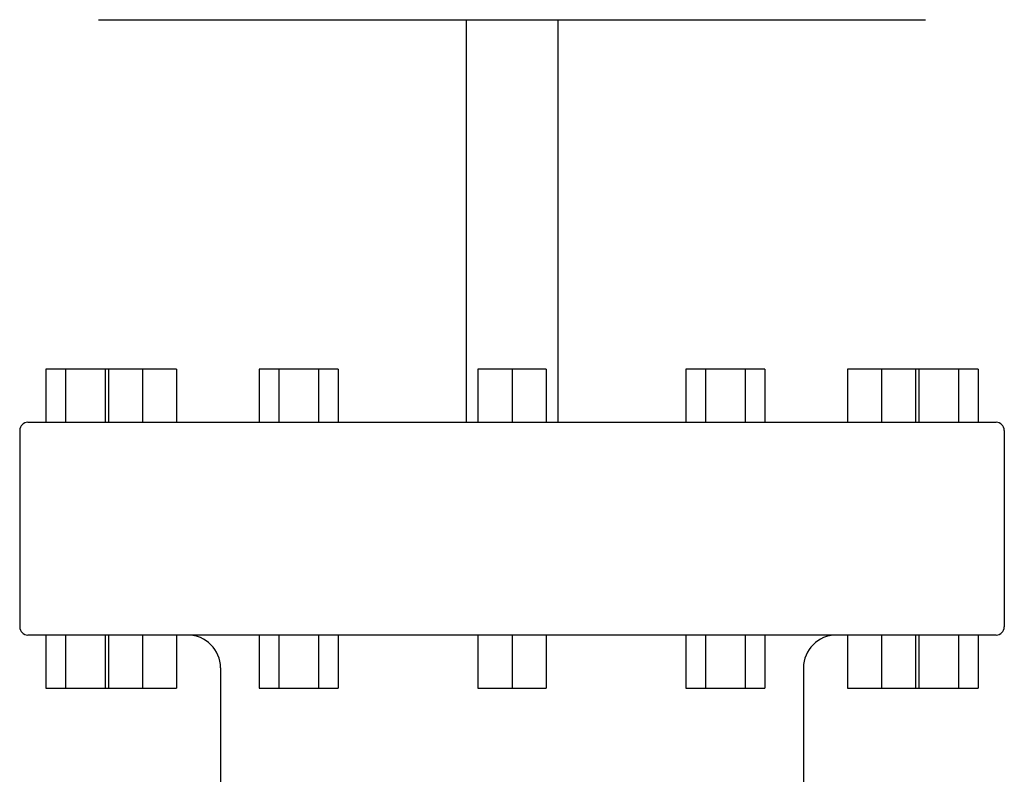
# Model space of a CAD drawing. Header units: inches. Extents: x 24 to 1128, y -94 to 748.
# Tile 75 of 256: x 247 to 262, y 317 to 328. Entities that reach past the tile are written whole.
import ezdxf

# ---------------------------------------------------------------- set-up
doc = ezdxf.new("R2010")
doc.units = ezdxf.units.IN
doc.header["$LTSCALE"] = 32
doc.header["$MEASUREMENT"] = 0
doc.layers.add('Visible (ANSI)', color=7, linetype='Continuous', lineweight=30)

msp = doc.modelspace()

# ---------------------------------------------------------------- linework, layer by layer
at = {"layer": 'Visible (ANSI)'}
for p, q in [((248.68302, 328.48862), (261.28302, 328.48862)), ((254.28302, 328.48862), (254.28302, 322.35862)), ((255.68302, 328.48862), (255.68302, 322.35862)), ((247.88302, 323.16862), (247.88302, 322.35862)), ((248.18302, 323.16862), (247.88302, 323.16862)), ((248.18302, 323.16862), (248.18302, 322.35862)), ((248.78302, 323.16862), (248.18302, 323.16862)), ((248.78302, 323.16862), (248.78302, 322.35862)), ((248.83424, 323.16862), (248.78302, 323.16862)), ((248.83424, 323.16862), (248.83424, 322.35862)), ((249.35385, 323.16862), (248.83424, 323.16862)), ((249.35385, 323.16862), (249.35385, 322.35862)), ((249.87347, 323.16862), (249.35385, 323.16862)), ((249.87347, 323.16862), (249.87347, 322.35862)), ((251.13302, 323.16862), (251.13302, 322.35862)), ((251.43302, 323.16862), (251.13302, 323.16862)), ((251.43302, 323.16862), (251.43302, 322.35862)), ((252.03302, 323.16862), (251.43302, 323.16862)), ((252.03302, 323.16862), (252.03302, 322.35862)), ((252.33302, 323.16862), (252.03302, 323.16862)), ((252.33302, 323.16862), (252.33302, 322.35862)), ((254.4634, 323.16862), (254.4634, 322.35862)), ((254.98302, 323.16862), (254.4634, 323.16862)), ((254.98302, 323.16862), (254.98302, 322.35862)), ((255.50263, 323.16862), (254.98302, 323.16862)), ((255.50263, 323.16862), (255.50263, 322.35862)), ((257.63302, 323.16862), (257.63302, 322.35862)), ((257.93302, 323.16862), (257.63302, 323.16862)), ((257.93302, 323.16862), (257.93302, 322.35862)), ((258.53302, 323.16862), (257.93302, 323.16862)), ((258.53302, 323.16862), (258.53302, 322.35862)), ((258.83302, 323.16862), (258.53302, 323.16862)), ((258.83302, 323.16862), (258.83302, 322.35862)), ((260.09257, 323.16862), (260.09257, 322.35862)), ((260.61218, 323.16862), (260.09257, 323.16862)), ((260.61218, 323.16862), (260.61218, 322.35862)), ((261.1318, 323.16862), (260.61218, 323.16862)), ((261.1318, 323.16862), (261.1318, 322.35862)), ((261.18302, 323.16862), (261.1318, 323.16862)), ((261.18302, 323.16862), (261.18302, 322.35862)), ((261.78302, 323.16862), (261.18302, 323.16862)), ((261.78302, 323.16862), (261.78302, 322.35862)), ((262.08302, 323.16862), (261.78302, 323.16862)), ((262.08302, 323.16862), (262.08302, 322.35862)), ((247.60802, 322.35862), (262.35802, 322.35862)), ((247.48302, 322.23362), (247.48302, 319.24362)), ((262.48302, 322.23362), (262.48302, 319.24362)), ((262.35802, 319.11862), (247.60802, 319.11862)), ((247.88302, 319.11862), (247.88302, 318.30862)), ((248.18302, 319.11862), (248.18302, 318.30862)), ((248.78302, 319.11862), (248.78302, 318.30862)), ((248.83424, 319.11862), (248.83424, 318.30862)), ((249.35385, 319.11862), (249.35385, 318.30862)), ((249.87347, 319.11862), (249.87347, 318.30862)), ((251.13302, 319.11862), (251.13302, 318.30862)), ((251.43302, 319.11862), (251.43302, 318.30862)), ((252.03302, 319.11862), (252.03302, 318.30862)), ((252.33302, 319.11862), (252.33302, 318.30862)), ((254.4634, 319.11862), (254.4634, 318.30862)), ((254.98302, 319.11862), (254.98302, 318.30862)), ((255.50263, 319.11862), (255.50263, 318.30862)), ((257.63302, 319.11862), (257.63302, 318.30862)), ((257.93302, 319.11862), (257.93302, 318.30862)), ((258.53302, 319.11862), (258.53302, 318.30862)), ((258.83302, 319.11862), (258.83302, 318.30862)), ((260.09257, 319.11862), (260.09257, 318.30862)), ((260.61218, 319.11862), (260.61218, 318.30862)), ((261.1318, 319.11862), (261.1318, 318.30862)), ((261.18302, 319.11862), (261.18302, 318.30862)), ((261.78302, 319.11862), (261.78302, 318.30862)), ((262.08302, 319.11862), (262.08302, 318.30862)), ((250.54302, 318.61862), (250.54302, 316.59701)), ((259.42302, 318.61862), (259.42302, 316.59701)), ((247.88302, 318.30862), (248.18302, 318.30862)), ((248.18302, 318.30862), (248.78302, 318.30862)), ((248.78302, 318.30862), (248.83424, 318.30862)), ((248.83424, 318.30862), (249.35385, 318.30862)), ((249.35385, 318.30862), (249.87347, 318.30862)), ((251.13302, 318.30862), (251.43302, 318.30862)), ((251.43302, 318.30862), (252.03302, 318.30862)), ((252.03302, 318.30862), (252.33302, 318.30862)), ((254.4634, 318.30862), (254.98302, 318.30862)), ((254.98302, 318.30862), (255.50263, 318.30862)), ((257.63302, 318.30862), (257.93302, 318.30862)), ((257.93302, 318.30862), (258.53302, 318.30862)), ((258.53302, 318.30862), (258.83302, 318.30862)), ((260.09257, 318.30862), (260.61218, 318.30862)), ((260.61218, 318.30862), (261.1318, 318.30862)), ((261.1318, 318.30862), (261.18302, 318.30862)), ((261.18302, 318.30862), (261.78302, 318.30862)), ((261.78302, 318.30862), (262.08302, 318.30862))]:
    msp.add_line(p, q, dxfattribs=at)
for centre, radius, start, end in [((247.60802, 322.23362), 0.125, 90, 180), ((262.35802, 322.23362), 0.125, 0, 90), ((247.60802, 319.24362), 0.125, 180, 270), ((262.35802, 319.24362), 0.125, 270, 0), ((250.04302, 318.61862), 0.5, 0, 90), ((259.92302, 318.61862), 0.5, 90, 180)]:
    msp.add_arc(centre, radius, start, end, dxfattribs=at)

doc.saveas('drawing.dxf')
